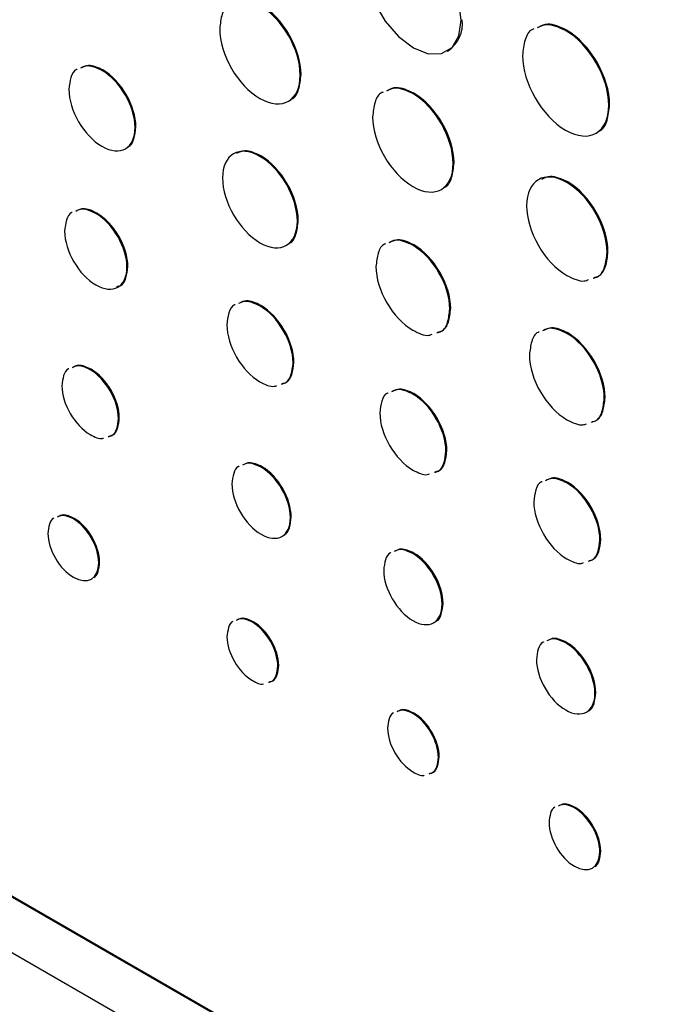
# Model space of a CAD drawing. Header units: inches. Extents: x 5.4 to 25.7, y 4.9 to 18.5.
# Tile 23 of 30: x 23.143 to 23.664, y 11.002 to 11.797. Entities that reach past the tile are written whole.
import ezdxf

# ---------------------------------------------------------------- set-up
doc = ezdxf.new("R2010")
doc.units = ezdxf.units.IN
doc.header["$LTSCALE"] = 2
doc.header["$MEASUREMENT"] = 0

msp = doc.modelspace()

# ---------------------------------------------------------------- linework, layer by layer
at = {"color": 7, "linetype": 'Continuous', "lineweight": 25}
for p, q in [((23.5835, 11.78854), (23.58421, 11.78895)), ((23.4879, 11.77187), (23.48861, 11.77228)), ((23.209, 11.75628), (23.20971, 11.75669)), ((23.36911, 11.75253), (23.36982, 11.75294)), ((23.46012, 11.73757), (23.46083, 11.73797)), ((23.61834, 11.72819), (23.61905, 11.72859)), ((23.23571, 11.71023), (23.23642, 11.71064)), ((23.3366, 11.68687), (23.33731, 11.68727)), ((23.49265, 11.68123), (23.49335, 11.68164)), ((23.58448, 11.66578), (23.58518, 11.66619)), ((23.20406, 11.64071), (23.20477, 11.64111)), ((23.36681, 11.63457), (23.36751, 11.63498)), ((23.46013, 11.61503), (23.46084, 11.61544)), ((23.61699, 11.60945), (23.6177, 11.60985)), ((23.22921, 11.59734), (23.22992, 11.59775)), ((23.3366, 11.56604), (23.3373, 11.56645)), ((23.48994, 11.5635), (23.49065, 11.56391)), ((23.58448, 11.54379), (23.58518, 11.5442)), ((23.19948, 11.51446), (23.20019, 11.51486)), ((23.36332, 11.51994), (23.36403, 11.52035)), ((23.46014, 11.49473), (23.46085, 11.49514)), ((23.61467, 11.4915), (23.61538, 11.49191)), ((23.22231, 11.47507), (23.22302, 11.47547)), ((23.48685, 11.44864), (23.48755, 11.44905)), ((23.33758, 11.43563), (23.33829, 11.43603)), ((23.5845, 11.42295), (23.5852, 11.42335)), ((23.18591, 11.39386), (23.18662, 11.39427)), ((23.36118, 11.3949), (23.36189, 11.39531)), ((23.6112, 11.37685), (23.61191, 11.37726)), ((23.46016, 11.36584), (23.46086, 11.36625)), ((23.20643, 11.35848), (23.20714, 11.35888)), ((24.23465, 10.45429), (22.6865, 11.3478)), ((24.23536, 10.4547), (22.68721, 11.34821)), ((23.48376, 11.32512), (23.48447, 11.32552)), ((23.33051, 11.31039), (23.33122, 11.31079)), ((22.68651, 11.30309), (24.23465, 10.40958)), ((23.58353, 11.29366), (23.58424, 11.29407)), ((23.35103, 11.275), (23.35174, 11.27541)), ((23.60716, 11.25292), (23.60786, 11.25333)), ((23.46017, 11.23651), (23.46088, 11.23692)), ((23.48069, 11.20113), (23.4814, 11.20154)), ((23.59061, 11.16025), (23.59132, 11.16066)), ((23.61113, 11.12487), (23.61184, 11.12528))]:
    msp.add_line(p, q, dxfattribs=at)
at = {"color": 7, "linetype": 'Continuous', "lineweight": 25, "flags": 128}
msp.add_lwpolyline([(23.49924, 11.79694), (23.49735, 11.81185), (23.49185, 11.82748), (23.48328, 11.84232), (23.47249, 11.8549), (23.46052, 11.86399), (23.44856, 11.86871), (23.43777, 11.86858), (23.42921, 11.86364), (23.42371, 11.85435), (23.42182, 11.84163), (23.42371, 11.82672), (23.42921, 11.81108), (23.43778, 11.79625), (23.44857, 11.78367), (23.46053, 11.77457), (23.4725, 11.76986), (23.48329, 11.76998), (23.49185, 11.77493), (23.49735, 11.78422), (23.49924, 11.79694)], dxfattribs=at)
at = {"color": 7, "linetype": 'Continuous', "lineweight": 25}
msp.add_arc((23.47354, 11.79419), 0.0266, 304.51019, 6.81103, dxfattribs=at)
for points, knots in [([(23.31255, 11.81006), (23.31222, 11.80996), (23.30895, 11.809), (23.30542, 11.80214), (23.30453, 11.79414), (23.30408, 11.79006)], [0, 0, 0, 0, 0.051989, 0.517468, 1, 1, 1, 1]), ([(23.5835, 11.78854), (23.57819, 11.79101), (23.56945, 11.79506), (23.56308, 11.79196), (23.56058, 11.79074)], [0, 0, 0, 0, 0.607036, 1, 1, 1, 1]), ([(23.58421, 11.78895), (23.5789, 11.79141), (23.57015, 11.79547), (23.56379, 11.79237), (23.56128, 11.79115)], [0, 0, 0, 0, 0.607036, 1, 1, 1, 1]), ([(23.55783, 11.78985), (23.55745, 11.78974), (23.55391, 11.78872), (23.55009, 11.78135), (23.54915, 11.77277), (23.54867, 11.7684)], [0, 0, 0, 0, 0.056436, 0.519703, 1, 1, 1, 1]), ([(23.18893, 11.75723), (23.18877, 11.75718), (23.18622, 11.75642), (23.18341, 11.7509), (23.18267, 11.74438), (23.1823, 11.74106)], [0, 0, 0, 0, 0.031247, 0.507436, 1, 1, 1, 1]), ([(23.209, 11.75628), (23.20493, 11.75818), (23.19834, 11.76126), (23.19352, 11.75898), (23.19168, 11.7581)], [0, 0, 0, 0, 0.617159, 1, 1, 1, 1]), ([(23.20971, 11.75669), (23.20564, 11.75859), (23.19905, 11.76167), (23.19423, 11.75938), (23.19239, 11.75851)], [0, 0, 0, 0, 0.617159, 1, 1, 1, 1]), ([(23.36136, 11.73296), (23.36169, 11.73305), (23.36495, 11.734), (23.36848, 11.74086), (23.36937, 11.74886), (23.36982, 11.75294)], [0, 0, 0, 0, 0.051433, 0.517183, 1, 1, 1, 1]), ([(23.43607, 11.73876), (23.43575, 11.73867), (23.43248, 11.73771), (23.42895, 11.73085), (23.42806, 11.72284), (23.42761, 11.71877)], [0, 0, 0, 0, 0.0519116, 0.5174368, 1, 1, 1, 1]), ([(23.46012, 11.73757), (23.45516, 11.73987), (23.44704, 11.74364), (23.44112, 11.74077), (23.43882, 11.73965)], [0, 0, 0, 0, 0.6100718, 1, 1, 1, 1]), ([(23.46083, 11.73797), (23.45587, 11.74028), (23.44775, 11.74405), (23.44183, 11.74118), (23.43952, 11.74006)], [0, 0, 0, 0, 0.6100718, 1, 1, 1, 1]), ([(23.60989, 11.70716), (23.61027, 11.70727), (23.61381, 11.70829), (23.61762, 11.71565), (23.61857, 11.72423), (23.61905, 11.72859)], [0, 0, 0, 0, 0.0561584, 0.5196443, 1, 1, 1, 1]), ([(23.22979, 11.69446), (23.22995, 11.69451), (23.2325, 11.69527), (23.23531, 11.7008), (23.23605, 11.70732), (23.23642, 11.71064)], [0, 0, 0, 0, 0.031748, 0.507543, 1, 1, 1, 1]), ([(23.33731, 11.68727), (23.33271, 11.68941), (23.32521, 11.69291), (23.31974, 11.69026), (23.31763, 11.68924)], [0, 0, 0, 0, 0.613108, 1, 1, 1, 1]), ([(23.4849, 11.66166), (23.48522, 11.66175), (23.48848, 11.66271), (23.49202, 11.66956), (23.4929, 11.67757), (23.49335, 11.68164)], [0, 0, 0, 0, 0.051394, 0.517165, 1, 1, 1, 1]), ([(23.58518, 11.66619), (23.58023, 11.66849), (23.5721, 11.67227), (23.56618, 11.66939), (23.56387, 11.66827)], [0, 0, 0, 0, 0.609911, 1, 1, 1, 1]), ([(23.20406, 11.64071), (23.20023, 11.6425), (23.19404, 11.6454), (23.18951, 11.64326), (23.18779, 11.64245)], [0, 0, 0, 0, 0.620052, 1, 1, 1, 1]), ([(23.20477, 11.64111), (23.20093, 11.64291), (23.19475, 11.64581), (23.19022, 11.64367), (23.1885, 11.64286)], [0, 0, 0, 0, 0.620052, 1, 1, 1, 1]), ([(23.18504, 11.64158), (23.18492, 11.64154), (23.18256, 11.64083), (23.17993, 11.63564), (23.17923, 11.62951), (23.17888, 11.62639)], [0, 0, 0, 0, 0.024788, 0.50418, 1, 1, 1, 1]), ([(23.35975, 11.61646), (23.36002, 11.61654), (23.36301, 11.61742), (23.36627, 11.62377), (23.36709, 11.6312), (23.36751, 11.63498)], [0, 0, 0, 0, 0.046125, 0.514555, 1, 1, 1, 1]), ([(23.46013, 11.61503), (23.45559, 11.61714), (23.44818, 11.62059), (23.44278, 11.61799), (23.44069, 11.61699)], [0, 0, 0, 0, 0.612752, 1, 1, 1, 1]), ([(23.46084, 11.61544), (23.4563, 11.61755), (23.44889, 11.621), (23.44349, 11.6184), (23.44139, 11.6174)], [0, 0, 0, 0, 0.6127517, 1, 1, 1, 1]), ([(23.43794, 11.6161), (23.43769, 11.61603), (23.43476, 11.61517), (23.43156, 11.60894), (23.43075, 11.60163), (23.43033, 11.59791)], [0, 0, 0, 0, 0.043131, 0.513239, 1, 1, 1, 1]), ([(23.60579, 11.58858), (23.60708, 11.58888), (23.61138, 11.58989), (23.61572, 11.59724), (23.61656, 11.60533), (23.61699, 11.60945)], [0, 0, 0, 0, 0.1731289, 0.5791115, 1, 1, 1, 1]), ([(23.60649, 11.58899), (23.60778, 11.58929), (23.61209, 11.5903), (23.61643, 11.59764), (23.61727, 11.60573), (23.6177, 11.60985)], [0, 0, 0, 0, 0.1731289, 0.5791115, 1, 1, 1, 1]), ([(23.221, 11.58167), (23.22209, 11.58191), (23.22551, 11.58268), (23.22894, 11.58835), (23.22959, 11.59458), (23.22992, 11.59775)], [0, 0, 0, 0, 0.185841, 0.585918, 1, 1, 1, 1]), ([(23.58448, 11.59067), (23.5895, 11.58815), (23.59601, 11.58488), (23.60078, 11.58686), (23.60187, 11.58731)], [0, 0, 0, 0, 0.772468, 1, 1, 1, 1]), ([(23.31655, 11.56697), (23.31638, 11.56692), (23.31382, 11.56615), (23.31101, 11.56061), (23.31027, 11.55409), (23.3099, 11.55077)], [0, 0, 0, 0, 0.032593, 0.508106, 1, 1, 1, 1]), ([(23.3366, 11.56604), (23.33253, 11.56794), (23.32594, 11.57101), (23.32114, 11.56872), (23.3193, 11.56784)], [0, 0, 0, 0, 0.6178592, 1, 1, 1, 1]), ([(23.3373, 11.56645), (23.33324, 11.56835), (23.32665, 11.57142), (23.32184, 11.56913), (23.32, 11.56825)], [0, 0, 0, 0, 0.617859, 1, 1, 1, 1]), ([(23.47959, 11.54441), (23.4808, 11.54469), (23.48478, 11.54561), (23.48879, 11.55233), (23.48955, 11.55974), (23.48994, 11.5635)], [0, 0, 0, 0, 0.176838, 0.5811983, 1, 1, 1, 1]), ([(23.48029, 11.54482), (23.4815, 11.5451), (23.48548, 11.54602), (23.48949, 11.55274), (23.49026, 11.56014), (23.49065, 11.56391)], [0, 0, 0, 0, 0.176838, 0.5811983, 1, 1, 1, 1]), ([(23.58448, 11.54379), (23.57988, 11.54593), (23.57237, 11.54942), (23.5669, 11.54678), (23.56478, 11.54576)], [0, 0, 0, 0, 0.612926, 1, 1, 1, 1]), ([(23.58518, 11.5442), (23.58058, 11.54634), (23.57308, 11.54983), (23.56761, 11.54719), (23.56549, 11.54616)], [0, 0, 0, 0, 0.612926, 1, 1, 1, 1]), ([(23.46014, 11.54637), (23.46475, 11.54403), (23.47055, 11.54109), (23.4748, 11.5428), (23.47566, 11.54315)], [0, 0, 0, 0, 0.796793, 1, 1, 1, 1]), ([(23.56204, 11.54487), (23.56177, 11.54479), (23.55878, 11.54391), (23.55553, 11.53756), (23.5547, 11.53014), (23.55428, 11.52636)], [0, 0, 0, 0, 0.045792, 0.514454, 1, 1, 1, 1]), ([(23.18212, 11.51519), (23.18205, 11.51517), (23.17994, 11.51452), (23.17759, 11.50983), (23.17696, 11.50426), (23.17663, 11.50144)], [0, 0, 0, 0, 0.016088, 0.500013, 1, 1, 1, 1]), ([(23.19948, 11.51446), (23.196, 11.51609), (23.19044, 11.51869), (23.18638, 11.51678), (23.18487, 11.51606)], [0, 0, 0, 0, 0.626575, 1, 1, 1, 1]), ([(23.20019, 11.51486), (23.19671, 11.5165), (23.19115, 11.5191), (23.18709, 11.51719), (23.18557, 11.51647)], [0, 0, 0, 0, 0.626575, 1, 1, 1, 1]), ([(23.35393, 11.50287), (23.35505, 11.50313), (23.35866, 11.50394), (23.36228, 11.50996), (23.36297, 11.51657), (23.36332, 11.51994)], [0, 0, 0, 0, 0.182112, 0.58404, 1, 1, 1, 1]), ([(23.35464, 11.50328), (23.35576, 11.50353), (23.35936, 11.50435), (23.36299, 11.51036), (23.36368, 11.51698), (23.36403, 11.52035)], [0, 0, 0, 0, 0.182112, 0.58404, 1, 1, 1, 1]), ([(23.3366, 11.50469), (23.34075, 11.50255), (23.34573, 11.49998), (23.34939, 11.50139), (23.35, 11.50162)], [0, 0, 0, 0, 0.833924, 1, 1, 1, 1]), ([(23.46085, 11.49514), (23.45678, 11.49704), (23.45019, 11.50012), (23.44538, 11.49782), (23.44353, 11.49695)], [0, 0, 0, 0, 0.617305, 1, 1, 1, 1]), ([(23.44008, 11.49566), (23.43992, 11.49562), (23.43736, 11.49485), (23.43454, 11.48932), (23.4338, 11.48279), (23.43343, 11.47947)], [0, 0, 0, 0, 0.03195, 0.507846, 1, 1, 1, 1]), ([(23.46014, 11.49473), (23.45608, 11.49663), (23.44949, 11.49971), (23.44467, 11.49742), (23.44283, 11.49654)], [0, 0, 0, 0, 0.617305, 1, 1, 1, 1]), ([(23.60416, 11.47209), (23.60539, 11.47237), (23.60943, 11.47332), (23.6135, 11.48015), (23.61427, 11.48767), (23.61467, 11.4915)], [0, 0, 0, 0, 0.1771966, 0.5812505, 1, 1, 1, 1]), ([(23.60487, 11.47249), (23.6061, 11.47278), (23.61014, 11.47373), (23.6142, 11.48056), (23.61498, 11.48808), (23.61538, 11.49191)], [0, 0, 0, 0, 0.1771966, 0.5812505, 1, 1, 1, 1]), ([(23.21409, 11.46043), (23.21512, 11.46066), (23.21828, 11.46136), (23.22143, 11.46653), (23.22201, 11.47219), (23.22231, 11.47507)], [0, 0, 0, 0, 0.192557, 0.589301, 1, 1, 1, 1]), ([(23.2148, 11.46084), (23.21583, 11.46107), (23.21898, 11.46177), (23.22214, 11.46694), (23.22272, 11.4726), (23.22302, 11.47547)], [0, 0, 0, 0, 0.192557, 0.589301, 1, 1, 1, 1]), ([(23.58448, 11.47405), (23.58915, 11.47168), (23.59504, 11.4687), (23.59935, 11.47046), (23.60024, 11.47082)], [0, 0, 0, 0, 0.794229, 1, 1, 1, 1]), ([(23.19948, 11.46206), (23.20305, 11.46015), (23.20699, 11.45806), (23.2099, 11.45909), (23.21017, 11.45918)], [0, 0, 0, 0, 0.9067644, 1, 1, 1, 1]), ([(23.47745, 11.43156), (23.47858, 11.43181), (23.48219, 11.43263), (23.48581, 11.43866), (23.4865, 11.44528), (23.48685, 11.44864)], [0, 0, 0, 0, 0.182663, 0.584213, 1, 1, 1, 1]), ([(23.47816, 11.43196), (23.47929, 11.43222), (23.4829, 11.43304), (23.48652, 11.43906), (23.48721, 11.44568), (23.48755, 11.44905)], [0, 0, 0, 0, 0.182663, 0.584213, 1, 1, 1, 1]), ([(23.31967, 11.4364), (23.31958, 11.43637), (23.31739, 11.4357), (23.31495, 11.43084), (23.31429, 11.42509), (23.31395, 11.42216)], [0, 0, 0, 0, 0.019626, 0.501788, 1, 1, 1, 1]), ([(23.33758, 11.43563), (23.33398, 11.43731), (23.32822, 11.44001), (23.324, 11.43802), (23.32242, 11.43727)], [0, 0, 0, 0, 0.62438, 1, 1, 1, 1]), ([(23.33829, 11.43603), (23.33469, 11.43772), (23.32892, 11.44042), (23.32471, 11.43843), (23.32313, 11.43768)], [0, 0, 0, 0, 0.62438, 1, 1, 1, 1]), ([(23.46015, 11.43337), (23.4643, 11.43123), (23.46927, 11.42866), (23.47293, 11.43007), (23.47353, 11.4303)], [0, 0, 0, 0, 0.83517, 1, 1, 1, 1]), ([(23.5852, 11.42335), (23.58113, 11.42526), (23.57454, 11.42834), (23.56972, 11.42605), (23.56788, 11.42517)], [0, 0, 0, 0, 0.617679, 1, 1, 1, 1]), ([(23.56443, 11.42388), (23.56426, 11.42384), (23.56171, 11.42307), (23.55889, 11.41754), (23.55815, 11.41101), (23.55778, 11.40769)], [0, 0, 0, 0, 0.032189, 0.507915, 1, 1, 1, 1]), ([(23.5845, 11.42295), (23.58042, 11.42485), (23.57383, 11.42793), (23.56902, 11.42564), (23.56718, 11.42476)], [0, 0, 0, 0, 0.617679, 1, 1, 1, 1]), ([(23.18591, 11.39386), (23.18278, 11.39533), (23.17785, 11.39766), (23.17424, 11.39597), (23.17292, 11.39536)], [0, 0, 0, 0, 0.634063, 1, 1, 1, 1]), ([(23.18662, 11.39427), (23.18349, 11.39574), (23.17856, 11.39807), (23.17495, 11.39638), (23.17363, 11.39576)], [0, 0, 0, 0, 0.634063, 1, 1, 1, 1]), ([(23.17017, 11.39448), (23.17016, 11.39448), (23.16832, 11.3939), (23.16626, 11.3897), (23.16568, 11.38471), (23.16539, 11.38217)], [0, 0, 0, 0, 0.003159, 0.493193, 1, 1, 1, 1]), ([(23.35619, 11.38106), (23.35628, 11.38109), (23.35847, 11.38176), (23.3609, 11.38662), (23.36156, 11.39238), (23.36189, 11.39531)], [0, 0, 0, 0, 0.019411, 0.501249, 1, 1, 1, 1]), ([(23.60181, 11.35979), (23.60293, 11.36004), (23.60653, 11.36086), (23.61016, 11.36687), (23.61085, 11.37349), (23.6112, 11.37685)], [0, 0, 0, 0, 0.182183, 0.584063, 1, 1, 1, 1]), ([(23.60251, 11.36019), (23.60364, 11.36045), (23.60724, 11.36127), (23.61087, 11.36728), (23.61156, 11.3739), (23.61191, 11.37726)], [0, 0, 0, 0, 0.1821834, 0.5840634, 1, 1, 1, 1]), ([(23.44226, 11.36661), (23.44217, 11.36659), (23.43997, 11.36591), (23.43753, 11.36105), (23.43687, 11.3553), (23.43654, 11.35237)], [0, 0, 0, 0, 0.019844, 0.501895, 1, 1, 1, 1]), ([(23.46016, 11.36584), (23.45656, 11.36753), (23.4508, 11.37022), (23.44659, 11.36823), (23.44501, 11.36749)], [0, 0, 0, 0, 0.624501, 1, 1, 1, 1]), ([(23.46086, 11.36625), (23.45727, 11.36793), (23.45151, 11.37063), (23.44729, 11.36864), (23.44571, 11.3679)], [0, 0, 0, 0, 0.624501, 1, 1, 1, 1]), ([(23.20236, 11.34657), (23.20238, 11.34657), (23.20421, 11.34715), (23.20627, 11.35135), (23.20685, 11.35635), (23.20714, 11.35888)], [0, 0, 0, 0, 0.003548, 0.493351, 1, 1, 1, 1]), ([(23.5845, 11.3616), (23.58864, 11.35946), (23.59361, 11.3569), (23.59727, 11.3583), (23.59788, 11.35854)], [0, 0, 0, 0, 0.834132, 1, 1, 1, 1]), ([(23.47877, 11.31128), (23.47886, 11.31131), (23.48105, 11.31197), (23.48348, 11.31684), (23.48414, 11.3226), (23.48447, 11.32552)], [0, 0, 0, 0, 0.019628, 0.501356, 1, 1, 1, 1]), ([(23.31477, 11.31101), (23.31476, 11.311), (23.31292, 11.31042), (23.31086, 11.30622), (23.31029, 11.30123), (23.30999, 11.29869)], [0, 0, 0, 0, 0.003294, 0.493249, 1, 1, 1, 1]), ([(23.33051, 11.31039), (23.32738, 11.31186), (23.32245, 11.31418), (23.31884, 11.3125), (23.31752, 11.31188)], [0, 0, 0, 0, 0.634176, 1, 1, 1, 1]), ([(23.33122, 11.31079), (23.32809, 11.31227), (23.32316, 11.31459), (23.31955, 11.31291), (23.31823, 11.31229)], [0, 0, 0, 0, 0.634176, 1, 1, 1, 1]), ([(23.56564, 11.29443), (23.56555, 11.29441), (23.56335, 11.29373), (23.56091, 11.28886), (23.56026, 11.28311), (23.55992, 11.28018)], [0, 0, 0, 0, 0.020927, 0.502314, 1, 1, 1, 1]), ([(23.58353, 11.29366), (23.57993, 11.29535), (23.57417, 11.29805), (23.56996, 11.29606), (23.56839, 11.29531)], [0, 0, 0, 0, 0.625646, 1, 1, 1, 1]), ([(23.58424, 11.29407), (23.58063, 11.29576), (23.57488, 11.29846), (23.57067, 11.29647), (23.5691, 11.29572)], [0, 0, 0, 0, 0.625646, 1, 1, 1, 1]), ([(23.3435, 11.26181), (23.34448, 11.26203), (23.34736, 11.26266), (23.35024, 11.26733), (23.35076, 11.27242), (23.35103, 11.275)], [0, 0, 0, 0, 0.200567, 0.593525, 1, 1, 1, 1]), ([(23.34421, 11.26222), (23.34519, 11.26243), (23.34807, 11.26307), (23.35095, 11.26774), (23.35147, 11.27282), (23.35174, 11.27541)], [0, 0, 0, 0, 0.200567, 0.593525, 1, 1, 1, 1]), ([(23.33051, 11.26331), (23.33374, 11.26155), (23.33705, 11.25974), (23.33951, 11.26054), (23.33958, 11.26056)], [0, 0, 0, 0, 0.972116, 1, 1, 1, 1]), ([(23.60216, 11.2391), (23.60224, 11.23912), (23.60444, 11.23979), (23.60687, 11.24465), (23.60753, 11.2504), (23.60786, 11.25333)], [0, 0, 0, 0, 0.018426, 0.500883, 1, 1, 1, 1]), ([(23.44444, 11.23713), (23.44442, 11.23713), (23.44259, 11.23655), (23.44053, 11.23235), (23.43995, 11.22735), (23.43966, 11.22481)], [0, 0, 0, 0, 0.003528, 0.493363, 1, 1, 1, 1]), ([(23.46017, 11.23651), (23.45704, 11.23799), (23.45211, 11.24031), (23.44851, 11.23862), (23.44719, 11.23801)], [0, 0, 0, 0, 0.634305, 1, 1, 1, 1]), ([(23.46088, 11.23692), (23.45775, 11.2384), (23.45282, 11.24072), (23.44921, 11.23903), (23.4479, 11.23841)], [0, 0, 0, 0, 0.634305, 1, 1, 1, 1]), ([(23.47316, 11.18794), (23.47414, 11.18815), (23.47703, 11.18879), (23.4799, 11.19346), (23.48042, 11.19855), (23.48069, 11.20113)], [0, 0, 0, 0, 0.200766, 0.593616, 1, 1, 1, 1]), ([(23.47387, 11.18835), (23.47485, 11.18856), (23.47773, 11.18919), (23.48061, 11.19387), (23.48113, 11.19896), (23.4814, 11.20154)], [0, 0, 0, 0, 0.200766, 0.593616, 1, 1, 1, 1]), ([(23.46018, 11.18944), (23.4634, 11.18768), (23.46672, 11.18586), (23.46917, 11.18667), (23.46924, 11.18669)], [0, 0, 0, 0, 0.972676, 1, 1, 1, 1]), ([(23.57487, 11.16088), (23.57485, 11.16087), (23.57302, 11.16029), (23.57096, 11.15609), (23.57038, 11.15109), (23.57009, 11.14856)], [0, 0, 0, 0, 0.003794, 0.493449, 1, 1, 1, 1]), ([(23.59061, 11.16025), (23.58748, 11.16173), (23.58255, 11.16405), (23.57894, 11.16237), (23.57762, 11.16175)], [0, 0, 0, 0, 0.634776, 1, 1, 1, 1]), ([(23.59132, 11.16066), (23.58819, 11.16214), (23.58325, 11.16446), (23.57964, 11.16278), (23.57833, 11.16216)], [0, 0, 0, 0, 0.634776, 1, 1, 1, 1]), ([(23.60706, 11.11296), (23.60707, 11.11297), (23.60891, 11.11355), (23.61097, 11.11775), (23.61154, 11.12274), (23.61184, 11.12528)], [0, 0, 0, 0, 0.0033773, 0.4933173, 1, 1, 1, 1])]:
    msp.add_open_spline(points, degree=3, knots=knots, dxfattribs=at)
for points in [[(23.36982, 11.75294), (23.36982, 11.77369), (23.35527, 11.7989), (23.3373, 11.80927)], [(23.36911, 11.75253), (23.36911, 11.77328), (23.35456, 11.79849), (23.33659, 11.80886)], [(23.30408, 11.79006), (23.30408, 11.76931), (23.31863, 11.74412), (23.3366, 11.73375)], [(23.61834, 11.72819), (23.61834, 11.75043), (23.60276, 11.77743), (23.5835, 11.78854)], [(23.61905, 11.72859), (23.61905, 11.75083), (23.60347, 11.77783), (23.58421, 11.78895)], [(23.54867, 11.7684), (23.54867, 11.74618), (23.56425, 11.71918), (23.58351, 11.70807)], [(23.23571, 11.71023), (23.23571, 11.72715), (23.22377, 11.74776), (23.209, 11.75628)], [(23.23642, 11.71064), (23.23642, 11.72755), (23.22448, 11.74817), (23.20971, 11.75669)], [(23.3366, 11.73375), (23.35457, 11.72338), (23.36912, 11.73178), (23.36911, 11.75253)], [(23.1823, 11.74106), (23.1823, 11.72413), (23.19427, 11.70351), (23.20901, 11.695)], [(23.49265, 11.68123), (23.49264, 11.70198), (23.4781, 11.72719), (23.46012, 11.73757)], [(23.49335, 11.68164), (23.49335, 11.70239), (23.4788, 11.7276), (23.46083, 11.73797)], [(23.58351, 11.70807), (23.60277, 11.69695), (23.61835, 11.70597), (23.61834, 11.72819)], [(23.42761, 11.71877), (23.42761, 11.69802), (23.44215, 11.67283), (23.46013, 11.66245)], [(23.20901, 11.695), (23.22377, 11.68648), (23.23572, 11.6933), (23.23571, 11.71023)], [(23.3366, 11.68687), (23.31993, 11.69649), (23.30641, 11.68868), (23.30641, 11.66943)], [(23.36681, 11.63457), (23.3668, 11.65382), (23.35328, 11.67724), (23.3366, 11.68687)], [(23.36751, 11.63498), (23.36751, 11.65423), (23.35398, 11.67765), (23.33731, 11.68727)], [(23.46013, 11.66245), (23.4781, 11.65208), (23.49265, 11.66048), (23.49265, 11.68123)], [(23.58448, 11.66578), (23.5665, 11.67615), (23.55196, 11.66774), (23.55196, 11.64699)], [(23.30641, 11.66943), (23.30642, 11.65016), (23.31994, 11.62674), (23.33661, 11.61712)], [(23.6177, 11.60985), (23.6177, 11.6306), (23.60316, 11.65581), (23.58518, 11.66619)], [(23.61699, 11.60945), (23.61699, 11.6302), (23.60245, 11.6554), (23.58448, 11.66578)], [(23.55196, 11.64699), (23.55196, 11.62624), (23.5665, 11.60104), (23.58448, 11.59067)], [(23.22921, 11.59734), (23.22921, 11.61328), (23.21794, 11.6327), (23.20406, 11.64071)], [(23.22992, 11.59775), (23.22991, 11.61368), (23.21865, 11.6331), (23.20477, 11.64111)], [(23.33661, 11.61712), (23.35328, 11.6075), (23.36681, 11.61531), (23.36681, 11.63457)], [(23.17888, 11.62639), (23.17888, 11.61044), (23.19017, 11.59102), (23.20407, 11.58299)], [(23.48994, 11.5635), (23.48994, 11.58246), (23.47659, 11.60553), (23.46013, 11.61503)], [(23.49065, 11.56391), (23.49065, 11.58286), (23.4773, 11.60594), (23.46084, 11.61544)], [(23.20407, 11.58299), (23.21795, 11.57498), (23.22921, 11.5814), (23.22921, 11.59734)], [(23.43033, 11.59791), (23.43033, 11.57894), (23.44368, 11.55587), (23.46014, 11.54637)], [(23.36332, 11.51994), (23.36332, 11.53687), (23.35135, 11.55752), (23.3366, 11.56604)], [(23.36403, 11.52035), (23.36402, 11.53727), (23.35206, 11.55793), (23.3373, 11.56645)], [(23.3099, 11.55077), (23.3099, 11.53383), (23.32186, 11.5132), (23.3366, 11.50469)], [(23.61467, 11.4915), (23.61467, 11.51075), (23.60115, 11.53417), (23.58448, 11.54379)], [(23.61538, 11.49191), (23.61538, 11.51116), (23.60185, 11.53457), (23.58518, 11.5442)], [(23.55428, 11.52636), (23.55428, 11.5071), (23.5678, 11.48368), (23.58448, 11.47405)], [(23.22302, 11.47547), (23.22302, 11.48992), (23.21281, 11.50758), (23.20019, 11.51486)], [(23.22231, 11.47507), (23.22231, 11.48951), (23.2121, 11.50717), (23.19948, 11.51446)], [(23.17663, 11.50144), (23.17663, 11.48697), (23.18688, 11.46933), (23.19948, 11.46206)], [(23.48685, 11.44864), (23.48685, 11.46557), (23.4749, 11.48621), (23.46014, 11.49473)], [(23.48755, 11.44905), (23.48755, 11.46598), (23.47561, 11.48662), (23.46085, 11.49514)], [(23.43343, 11.47947), (23.43343, 11.46252), (23.44541, 11.44188), (23.46015, 11.43337)], [(23.36118, 11.3949), (23.36118, 11.40984), (23.35063, 11.42809), (23.33758, 11.43563)], [(23.36189, 11.39531), (23.36189, 11.41024), (23.35134, 11.4285), (23.33829, 11.43603)], [(23.31395, 11.42216), (23.31395, 11.4072), (23.32455, 11.38897), (23.33758, 11.38145)], [(23.6112, 11.37685), (23.6112, 11.39378), (23.59924, 11.41444), (23.5845, 11.42295)], [(23.61191, 11.37726), (23.61191, 11.39419), (23.59994, 11.41484), (23.5852, 11.42335)], [(23.55778, 11.40769), (23.55778, 11.39075), (23.56974, 11.37012), (23.5845, 11.3616)], [(23.20643, 11.35848), (23.20643, 11.37147), (23.19724, 11.38732), (23.18591, 11.39386)], [(23.20714, 11.35888), (23.20714, 11.37188), (23.19795, 11.38773), (23.18662, 11.39427)], [(23.33758, 11.38145), (23.35063, 11.37391), (23.36118, 11.37994), (23.36118, 11.3949)], [(23.16539, 11.38217), (23.16539, 11.36918), (23.1746, 11.35332), (23.18591, 11.34679)], [(23.48376, 11.32512), (23.48376, 11.34006), (23.4732, 11.35831), (23.46016, 11.36584)], [(23.48447, 11.32552), (23.48447, 11.34046), (23.47391, 11.35872), (23.46086, 11.36625)], [(23.18591, 11.34679), (23.19725, 11.34024), (23.20643, 11.34548), (23.20643, 11.35848)], [(23.43654, 11.35237), (23.43654, 11.33741), (23.44714, 11.31918), (23.46016, 11.31166)], [(23.46016, 11.31166), (23.47321, 11.30413), (23.48376, 11.31016), (23.48376, 11.32512)], [(23.35103, 11.275), (23.35103, 11.288), (23.34184, 11.30384), (23.33051, 11.31039)], [(23.35174, 11.27541), (23.35174, 11.28841), (23.34255, 11.30425), (23.33122, 11.31079)], [(23.30999, 11.29869), (23.30999, 11.2857), (23.3192, 11.26984), (23.33051, 11.26331)], [(23.60716, 11.25292), (23.60715, 11.26786), (23.59655, 11.28614), (23.58353, 11.29366)], [(23.60786, 11.25333), (23.60786, 11.26827), (23.59726, 11.28655), (23.58424, 11.29407)], [(23.55992, 11.28018), (23.55993, 11.26522), (23.57048, 11.24701), (23.58353, 11.23948)], [(23.58353, 11.23948), (23.59656, 11.23196), (23.60716, 11.23796), (23.60716, 11.25292)], [(23.48069, 11.20113), (23.48069, 11.21413), (23.4715, 11.22997), (23.46017, 11.23651)], [(23.4814, 11.20154), (23.4814, 11.21454), (23.47221, 11.23038), (23.46088, 11.23692)], [(23.43966, 11.22481), (23.43966, 11.21182), (23.44887, 11.19597), (23.46018, 11.18944)], [(23.61113, 11.12487), (23.61113, 11.13787), (23.60192, 11.15372), (23.59061, 11.16025)], [(23.61184, 11.12528), (23.61184, 11.13827), (23.60263, 11.15413), (23.59132, 11.16066)], [(23.57009, 11.14856), (23.57009, 11.13556), (23.57928, 11.11972), (23.59062, 11.11318)], [(23.59062, 11.11318), (23.60193, 11.10665), (23.61113, 11.11188), (23.61113, 11.12487)]]:
    msp.add_open_spline(points, degree=3, dxfattribs=at)

doc.saveas('drawing.dxf')
